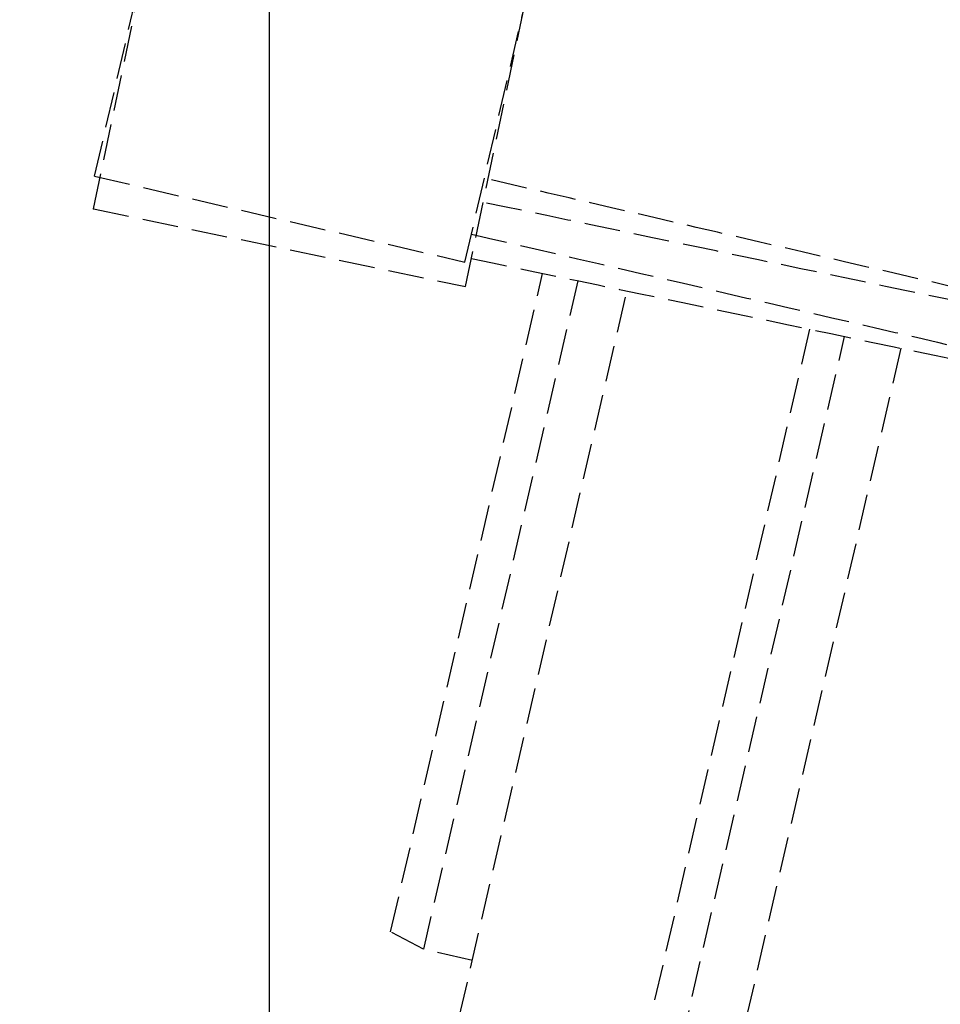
# Model space of a CAD drawing. Header units: millimetres. Extents: x -50096 to 615650, y 194565 to 243945.
# Tile 186 of 256: x 248599 to 248727, y 221784 to 221921. Entities that reach past the tile are written whole.
import ezdxf

# ---------------------------------------------------------------- set-up
doc = ezdxf.new("R2010")
doc.units = ezdxf.units.MM
doc.linetypes.add('ГТО-1 Пунктир', pattern=[7, 5, -2])
for name, color, linetype, lineweight in [('ГТО-2_Бетон_025', 7, 'Continuous', 25), ('ГТО-2_Размеры_035', 2, 'Continuous', 35), ('ОГОС_Пунктир_025', 151, 'ГТО-1 Пунктир', 25)]:
    doc.layers.add(name, color=color, linetype=linetype, lineweight=lineweight)
doc.layers.add('ГТО-2_Штриховка_018', color=7, linetype='Continuous', lineweight=18, true_color=0x6b6b6b)

# ---------------------------------------------------------------- blocks, each defined once
blk = doc.blocks.new('ОГСО_Затвор_План')
at = {"layer": 'ОГОС_Пунктир_025'}
for p, q in [((-1334.21, -65.3), (-1334.13, 10.7)), ((-1281.21, -65.35), (-1281.13, 10.65)), ((-1280.35, -68.66), (-1281.93, 7.33)), ((-1333.33, -69.76), (-1334.92, 6.22)), ((-1265.3, -64.34), (-1265.3, -160)), ((-1232.3, -63.65), (-1232.3, -235)), ((-1227.3, -235), (-1227.3, -63.55)), ((-1334.21, -65.3), (-1281.21, -65.35)), ((-1333.33, -69.76), (-1280.35, -68.66))]:
    blk.add_line(p, q, dxfattribs=at)
for points in [[(-1258.3, -160), (-1265.3, -160), (-1270.3, -158.66), (-1270.3, -64.45)], [(-1219.3, -240), (-1227.3, -240), (-1227.3, -235), (-1232.3, -235), (-1232.3, -240), (-1256.4, -240), (-1258.3, -238.1), (-1258.3, -64.2)], [(-1219.3, -63.38), (-1219.3, -256.2), (-1214.96, -260), (-1170.3, -260)]]:
    blk.add_lwpolyline(points, dxfattribs=at)
for points in [[(-1184.17, -53.45), (-1200.34, -53.43), (-1232.68, -53.4), (-1265.02, -53.37), (-1281.19, -53.35)], [(-1184.17, -54.65), (-1200.24, -54.99), (-1232.38, -55.65), (-1264.52, -56.32), (-1280.6, -56.66)], [(-1281.2, -61.35), (-1265.03, -61.37), (-1232.69, -61.4), (-1200.34, -61.43), (-1184.17, -61.45)], [(-1280.43, -64.66), (-1264.39, -64.32), (-1232.3, -63.65), (-1200.21, -62.99), (-1184.17, -62.65)]]:
    blk.add_open_spline(points, degree=3, dxfattribs=at)
blk.add_point((-1333.33, -69.76), dxfattribs=at)
blk = doc.blocks.new('A$C1AA538EC')
at = {"layer": 'ГТО-2_Размеры_035', "rotation": 346.9999999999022}
blk.add_blockref('ОГСО_Затвор_План', (-6044.68, -11100.1), dxfattribs=at)

msp = doc.modelspace()

# ---------------------------------------------------------------- hatches: boundary and pattern name
at = {"layer": 'ГТО-2_Штриховка_018'}
h = msp.add_hatch(dxfattribs=at)
h.set_pattern_fill('ANSI35', color=256, scale=100)
h.set_pattern_definition([(45, (-115466.6, -494469.8), (-449.0128, 449.0128), []), (45, (-115017.6, -494469.8), (-449.0128, 449.0128), [793.75, -158.75, 0, -158.75])])
h.paths.add_polyline_path([(243988.45, 233562.87), (247488.45, 233562.87), (247488.45, 236562.87), (227633.45, 236562.87), (227633.45, 228037.87), (232688.45, 228037.87), (232688.45, 229062.87), (243988.45, 229062.87)])
edge = h.paths.add_edge_path(flags=16)
edge.add_arc((234968.45, 232762.78), 1700, 0, 360)
edge = h.paths.add_edge_path(flags=16)
edge.add_arc((255968.45, 232762.78), 1700, 0, 360)
h.paths.add_polyline_path([(264438.45, 224462.87), (264438.45, 224822.87), (265938.45, 224822.87), (265938.45, 224462.87), (276518.45, 224462.87), (276518.45, 221662.7), (278018.45, 221662.7), (278018.45, 225962.87), (263788.45, 225962.87), (263788.45, 236562.87), (247488.45, 236562.87), (247488.45, 233562.87), (250988.45, 233562.87), (250988.45, 229062.87), (262288.45, 229062.87), (262288.45, 226212.87), (247488.45, 226212.87), (247488.45, 224462.87), (252623.45, 224462.87), (252623.45, 224822.87), (254123.45, 224822.87), (254123.45, 224462.87), (258378.45, 224462.87), (258378.45, 224822.87), (259878.45, 224822.87), (259878.45, 224462.87)])

# ---------------------------------------------------------------- linework, layer by layer
at = {"layer": 'ГТО-2_Бетон_025', "elevation": 0}
msp.add_lwpolyline([(248633.45, 224062.87), (252233.45, 224062.87), (252233.45, 220962.87), (248633.45, 220962.87)], close=True, dxfattribs=at)

# ---------------------------------------------------------------- block references
at = {"layer": 'ГТО-2_Размеры_035'}
msp.add_blockref('A$C1AA538EC', (255968.45, 232762.78), dxfattribs=at)

doc.saveas('drawing.dxf')
